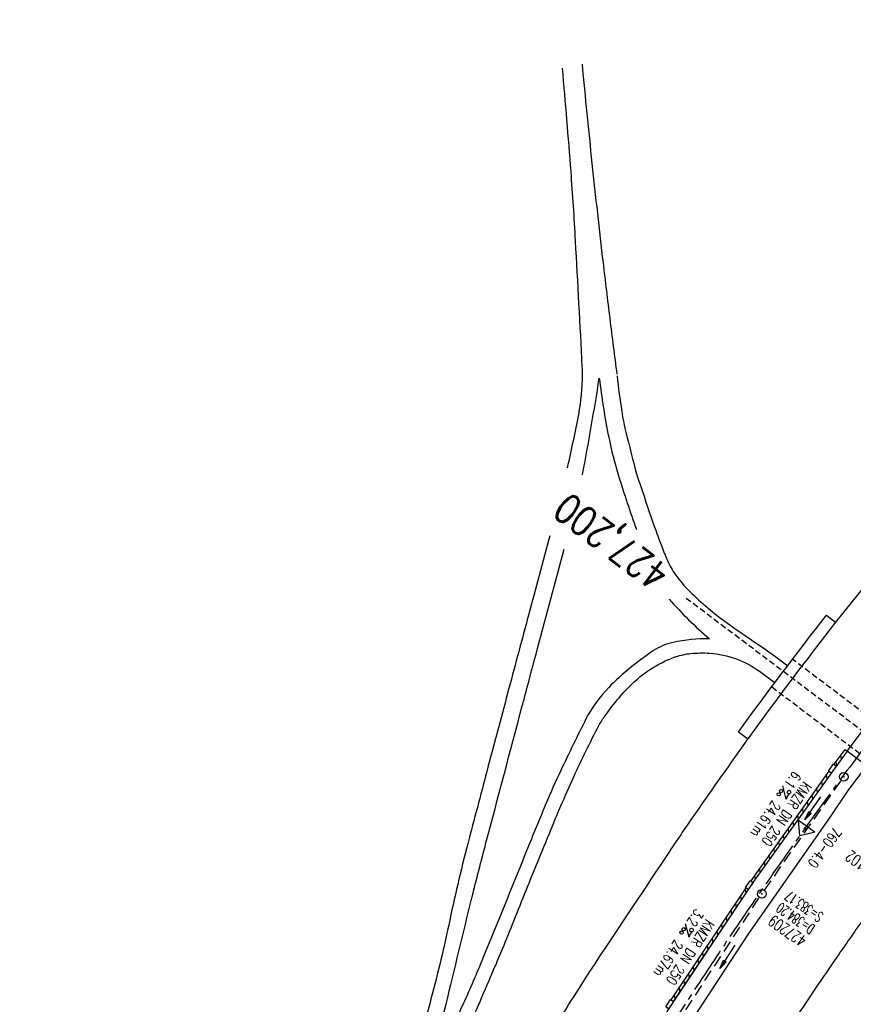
# Model space of a CAD drawing. Extents: x 450316 to 454644, y 428795 to 436505.
# Tile 36 of 256: x 452888 to 453032, y 430889 to 431059. Entities that reach past the tile are written whole.
import ezdxf
from ezdxf.enums import TextEntityAlignment as Align

# ---------------------------------------------------------------- set-up
doc = ezdxf.new("R2010")
doc.units = 0
doc.header["$LTSCALE"] = 2
doc.header["$MEASUREMENT"] = 0
for name, pattern in [('ACHSE', [5.5, 4, -0.5, 0.5, -0.5]), ('AUSGEZOGEN', [0]), ('GESTRICH-X2', [1.5, 1, -0.5]), ('GESTRICHELT', [0.75, 0.5, -0.25])]:
    doc.linetypes.add(name, pattern=pattern)
doc.layers.get('0').update_dxf_attribs({"linetype": 'CONTINUOUS'})
for name, color, linetype in [('ACHSETOP', 1, 'ACHSE'), ('BAUWO', 1, 'CONTINUOUS'), ('BAUWUTOP', 1, 'GESTRICHELT'), ('FBR', 8, 'CONTINUOUS'), ('HEKTOM', 1, 'GESTRICHELT'), ('KANAL', 7, 'GESTRICH-X2'), ('Netzknoten_PKT', 7, 'CONTINUOUS'), ('Netzknoten_PKT-NR', 7, 'CONTINUOUS'), ('Netzknoten_SIGNATUR', 7, 'CONTINUOUS'), ('PFEIL', 7, 'CONTINUOUS'), ('RINNE', 8, 'CONTINUOUS'), ('SCHACHTNR', 6, 'CONTINUOUS'), ('TEXTO', 4, 'CONTINUOUS'), ('TEXTU', 4, 'CONTINUOUS'), ('WEG', 8, 'AUSGEZOGEN')]:
    doc.layers.add(name, color=color, linetype=linetype)
doc.styles.add('ROMANS', font='romans.shx', dxfattribs={"width": 0.8})

# ---------------------------------------------------------------- blocks, each defined once
blk = doc.blocks.new('PROM')
blk.add_line((1.57, 1.82), (0.02, 0.02))
for centre, radius in [((0.32, 1.51), 0.317), ((0.94, 0.29), 0.283), ((1.64, 0.29), 0.283)]:
    blk.add_circle(centre, radius)
blk.add_arc((0.99, 2.68), 1.03, 239.1414, 303.3549)
blk = doc.blocks.new('PFEIL2')
at = {"color": 0}
for p, q in [((0.88, 0), (-2.4, -0.01)), ((0.88, -0.27), (0.88, 0.28)), ((0.88, 0.28), (2.43, 0.01)), ((0.91, 0.27), (0.88, 0.26)), ((0.97, 0.26), (0.88, 0.25)), ((1.02, 0.25), (0.88, 0.23)), ((1.07, 0.24), (0.88, 0.21)), ((1.13, 0.23), (0.88, 0.19)), ((1.18, 0.22), (0.88, 0.17)), ((1.24, 0.21), (0.88, 0.15)), ((1.29, 0.21), (0.88, 0.14)), ((1.34, 0.2), (0.88, 0.12)), ((1.4, 0.19), (0.88, 0.1)), ((1.45, 0.18), (0.88, 0.08)), ((1.51, 0.17), (0.88, 0.06)), ((1.56, 0.16), (0.88, 0.04)), ((1.61, 0.15), (0.88, 0.02)), ((1.67, 0.14), (0.88, 0.01)), ((1.72, 0.13), (0.88, -0.01)), ((1.78, 0.12), (0.88, -0.03)), ((1.83, 0.11), (0.88, -0.05)), ((1.88, 0.1), (0.88, -0.07)), ((1.94, 0.09), (0.88, -0.09)), ((2.05, 0.08), (0.88, -0.12)), ((1.99, 0.08), (0.88, -0.11)), ((2.1, 0.07), (0.88, -0.14)), ((2.15, 0.06), (0.88, -0.16)), ((2.21, 0.05), (0.88, -0.18)), ((2.26, 0.04), (0.88, -0.2)), ((2.32, 0.03), (0.88, -0.22)), ((2.37, 0.02), (0.88, -0.23)), ((2.42, 0.01), (0.88, -0.25)), ((2.43, 0.01), (0.88, -0.27))]:
    blk.add_line(p, q, dxfattribs=at)
blk = doc.blocks.new('GST')
at = {"color": 0}
blk.add_circle((0, 0), 0.75, dxfattribs=at)
blk.add_point((0, 0), dxfattribs=at)
blk = doc.blocks.new('PKT')
at = {"color": 0}
blk.add_circle((0, 0), 0.15, dxfattribs=at)
blk.add_point((0, 0), dxfattribs=at)
blk = doc.blocks.new('Station_Netzknoten')
at = {"layer": 'Netzknoten_SIGNATUR'}
for p, q in [((-1.75, 0.5), (1.75, 0.5)), ((0, -1.5), (-1.75, 0.5)), ((0, -1.5), (1.75, 0.5))]:
    blk.add_line(p, q, dxfattribs=at)
blk.add_point((0, 0), dxfattribs=at)

msp = doc.modelspace()

# ---------------------------------------------------------------- linework, layer by layer
for points in [[(453028.63, 430929.96), (453027.74, 430928.75), (453027.27, 430929.1), (453028.16, 430930.31)], [(453014.29, 430909.89), (453013.44, 430908.65), (453012.96, 430908.99), (453013.82, 430910.22)], [(453000.53, 430889.36), (452999.71, 430888.1), (452999.22, 430888.42), (453000.04, 430889.68)]]:
    msp.add_lwpolyline(points, close=True)
at = {"layer": 'ACHSETOP', "flags": 128}
msp.add_lwpolyline([(451271.77, 435019.04, -0.000001), (451272.37, 435018.35, -0.000032), (451272.39, 435018.33), (451288.79, 434999.46, -0.000002), (451296.99, 434990.03, 0.000007), (451305.2, 434980.6, 0.000007), (451313.4, 434971.16, -0.000007), (451321.6, 434961.73, -0.000007), (451329.8, 434952.3, 0.000007), (451338, 434942.87, 0.000007), (451346.21, 434933.43, -0.000007), (451354.41, 434924, -0.000007), (451362.61, 434914.57, 0.000011), (451370.81, 434905.14, 0.000001), (451379.01, 434895.7, 0.000001), (451387.22, 434886.27), (451403.62, 434867.4), (451420.02, 434848.54), (451436.43, 434829.67, -0.000013), (451444.63, 434820.24, 0.000007), (451452.83, 434810.81, 0.000007), (451461.03, 434801.38, -0.000007), (451469.24, 434791.94, -0.000007), (451477.44, 434782.51, 0.000007), (451485.64, 434773.08, 0.000007), (451493.84, 434763.64, -0.000007), (451502.04, 434754.21, -0.000007), (451510.25, 434744.78, 0.000007), (451518.45, 434735.35, 0.000007), (451526.65, 434725.91, -0.000007), (451534.85, 434716.48, -0.000007), (451543.05, 434707.05, 0.000011), (451551.26, 434697.61, 0.000001), (451559.46, 434688.18, 0.000001), (451567.66, 434678.75), (451584.07, 434659.88, -0.000001), (451592.27, 434650.45, -0.000001), (451600.47, 434641.02, -0.000011), (451608.67, 434631.59, 0.000013), (451616.87, 434622.15), (451633.28, 434603.29), (451649.68, 434584.42, -0.000013), (451657.88, 434574.99, 0.000007), (451666.09, 434565.56, 0.000007), (451674.29, 434556.12, -0.000007), (451682.49, 434546.69, -0.000007), (451690.69, 434537.26, 0.000006), (451698.89, 434527.83), (451715.3, 434508.96, -0.000015), (451721.01, 434502.39, 0.000008), (451726.72, 434495.82, 0.000958), (451727.52, 434494.91, 0.000181), (451731.72, 434490.11, 0.003894), (451738.18, 434482.87, 0.00247), (451748.5, 434471.58, 0.003793), (451756.23, 434463.34, 0.003129), (451765.74, 434453.48, 0.00313), (451774.53, 434444.59, 0.003132), (451783.43, 434435.81, 0.003134), (451792.43, 434427.15, 0.003132), (451801.55, 434418.59, 0.003131), (451810.77, 434410.15, 0.00313), (451820.1, 434401.83, 0.003133), (451829.54, 434393.62, 0.003138), (451839.07, 434385.54, 0.003131), (451848.69, 434377.58, 0.003125), (451858.43, 434369.73, 0.003124), (451868.27, 434362, 0.00313), (451878.19, 434354.41, 0.003138), (451888.2, 434346.95, 0.003133), (451898.32, 434339.59, 0.003131), (451908.52, 434332.37, 0.003131), (451918.82, 434325.28, 0.003132), (451929.21, 434318.32, 0.003136), (451939.67, 434311.49, 0.00313), (451950.21, 434304.8, 0.003123), (451960.86, 434298.22, 0.003128), (451971.59, 434291.78, 0.003137), (451982.37, 434285.49, 0.003139), (451993.23, 434279.33, 0.003133), (452004.2, 434273.3, 0.003123), (452015.23, 434267.41, 0.003125), (452026.32, 434261.66, 0.003132), (452037.5, 434256.05, 0.003138), (452048.73, 434250.58, 0.003134), (452060.02, 434245.26, 0.003122), (452071.41, 434240.07, 0.003127), (452083.62, 434234.69, 0.003578), (452094.35, 434230.12, 0.002702), (452108.41, 434224.35, 0.004189), (452117.53, 434220.76, 0.00053), (452126.34, 434217.38, 0.001569), (452129.32, 434216.25, 0.000008), (452135.11, 434214.08, -0.000025), (452140.91, 434211.9), (452164.31, 434203.12, 0.000006), (452176.02, 434198.73, -0.000007), (452187.72, 434194.34), (452211.13, 434185.56), (452234.54, 434176.78, -0.000012), (452246.24, 434172.39, 0.000007), (452257.94, 434168, 0.000002), (452265.75, 434165.08, 0.000001), (452281.35, 434159.22, 0.000005), (452293.05, 434154.83, -0.000007), (452304.76, 434150.44, -0.000019), (452316.46, 434146.05, 0.000015), (452328.17, 434141.66, 0.000002), (452338.1, 434137.94, 0.000001), (452351.57, 434132.88, 0.000004), (452363.28, 434128.49, -0.000006), (452374.98, 434124.1, -0.00002), (452386.68, 434119.71, 0.00002), (452398.39, 434115.32, 0.000006), (452410.09, 434110.93, -0.000004), (452421.8, 434106.54, -0.000001), (452435.27, 434101.49, -0.000002), (452445.2, 434097.76, -0.000015), (452456.91, 434093.37, 0.000019), (452468.61, 434088.98, 0.000007), (452480.31, 434084.59, -0.000006), (452492.02, 434080.2, -0.000002), (452503.72, 434075.81, 0.000002), (452515.42, 434071.42, 0.000006), (452527.13, 434067.03, -0.000007), (452538.83, 434062.64, -0.000019), (452550.54, 434058.25, 0.000015), (452562.24, 434053.86, 0.000002), (452572.17, 434050.13, 0.000001), (452585.65, 434045.08, 0.000004), (452597.35, 434040.69, -0.000006), (452609.05, 434036.3, -0.00002), (452620.76, 434031.91, 0.00002), (452632.46, 434027.52, 0.000006), (452644.17, 434023.13, -0.000004), (452655.87, 434018.74, -0.000001), (452669.35, 434013.68, -0.000002), (452679.28, 434009.96, -0.000015), (452690.98, 434005.57, 0.000014), (452702.68, 434001.18, 0.000011), (452714.39, 433996.79, -0.000001), (452726.09, 433992.4, -0.000007), (452735.03, 433989.04, -0.000005), (452748.18, 433984.11, -0.000156), (452748.22, 433984.1, -0.000005), (452749.5, 433983.61, -0.004183), (452758.69, 433980.07, -0.002721), (452772.75, 433974.43, -0.005081), (452782.77, 433970.22, -0.003908), (452795.7, 433964.52, -0.003912), (452807.05, 433959.3, -0.003907), (452818.33, 433953.9, -0.003903), (452829.52, 433948.33, -0.003904), (452840.62, 433942.58, -0.003907), (452851.63, 433936.66, -0.003909), (452862.54, 433930.57, -0.003906), (452873.35, 433924.31, -0.003899), (452884.08, 433917.88, -0.003907), (452894.71, 433911.27, -0.003917), (452905.21, 433904.52, -0.003914), (452915.61, 433897.6, -0.003904), (452925.91, 433890.51, -0.003895), (452936.11, 433883.25, -0.003902), (452946.17, 433875.85, -0.003909), (452956.12, 433868.3, -0.003904), (452965.96, 433860.58, -0.003908), (452975.67, 433852.7, -0.00391), (452985.26, 433844.69, -0.003909), (452994.72, 433836.52, -0.003908), (453004.05, 433828.2, -0.003902), (453013.25, 433819.74, -0.003901), (453022.32, 433811.14, -0.003907), (453031.26, 433802.39, -0.003913), (453040.05, 433793.51, -0.003909), (453048.99, 433784.19, -0.00418), (453057.22, 433775.34, -0.003621), (453064.8, 433766.92, -0.003001), (453073.81, 433756.65, -0.003775), (453082.93, 433745.95, -0.004894), (453089.82, 433737.59, -0.004962), (453096.58, 433729.04, -0.003805), (453105.2, 433717.74, -0.003005), (453113.36, 433706.73, -0.003643), (453119.97, 433697.57, -0.004174), (453127.23, 433687.17, -0.004295), (453134.1, 433676.95, -0.003507), (453140.02, 433667.85, -0.002688), (453147.59, 433655.9, -0.003695), (453155.36, 433643.25, -0.00538), (453160.55, 433634.47, -0.005332), (453165.53, 433625.6, -0.003667), (453172.54, 433612.58, -0.002679), (453179.1, 433600.02, -0.003501), (453183.99, 433590.35, -0.004313), (453189.2, 433579.67, -0.003909), (453194.74, 433567.79, -0.003909), (453199.85, 433556.38, -0.003909), (453204.78, 433544.89, -0.003903), (453209.81, 433532.66, -0.004384), (453214.1, 433521.7, -0.003423), (453219.66, 433506.82, -0.005955), (453222.69, 433498.22, -0.000145), (453225.57, 433489.74, -0.000252), (453227.22, 433484.85, -0.000085), (453230.06, 433476.42, -0.000405), (453230.66, 433474.65, -0.003646), (453233.57, 433465.74, 0.00217), (453238.42, 433450.76, 0.000006), (453242.33, 433438.88, -0.000007), (453246.23, 433427.01, -0.000012), (453250.13, 433415.13, 0.000009), (453254.03, 433403.26, 0.003001), (453258.01, 433391.4, -0.003002), (453261.98, 433379.55, -0.003008), (453265.82, 433367.65, 0.003009), (453269.65, 433355.76, 0.00001), (453273.55, 433343.88, -0.000019), (453277.45, 433332.01), (453285.26, 433308.26, 0.000005), (453289.16, 433296.38, -0.000004), (453293.06, 433284.51, -0.000001), (453297.41, 433271.27, -0.000001), (453300.87, 433260.76, -0.00001), (453304.77, 433248.88, 0.000008), (453308.67, 433237.01, 0.000011), (453312.58, 433225.13, -0.000004), (453316.48, 433213.26, -0.000007), (453317.96, 433208.76, -0.000002), (453324.28, 433189.51, -0.00006), (453324.75, 433188.09, 0.000004), (453325.21, 433186.68, 0.001409), (453327.81, 433178.86, 0.000842), (453332.21, 433165.79, 0.002106), (453335.59, 433155.93, 0.001506), (453340.42, 433142.18, 0.001603), (453344.59, 433130.55, 0.001566), (453348.93, 433118.67, 0.00157), (453353.28, 433106.99, 0.001563), (453357.73, 433095.28, 0.001555), (453362.24, 433083.61, 0.001558), (453366.82, 433071.99, 0.001562), (453371.48, 433060.39, 0.001561), (453376.21, 433048.82, 0.001565), (453381.01, 433037.27, 0.001565), (453385.88, 433025.76, 0.001563), (453390.82, 433014.29, 0.001561), (453395.84, 433002.83, 0.001559), (453400.93, 432991.41, 0.00156), (453406.08, 432980.03, 0.001563), (453411.31, 432968.67, 0.001565), (453416.61, 432957.35, 0.001562), (453421.98, 432946.08, 0.001558), (453427.42, 432934.81, 0.001559), (453432.94, 432923.58, 0.001564), (453438.52, 432912.41, 0.001566), (453444.16, 432901.27, 0.001564), (453449.89, 432890.15, 0.001558), (453455.36, 432879.68, 0.001394), (453461.54, 432868.03, 0.001724), (453468.57, 432854.96, 0.002516), (453473.46, 432846.05, 0.001346), (453478.16, 432837.66, 0.000835), (453485.79, 432824.15, 0.000825), (453493.39, 432810.79, 0.001335), (453498.13, 432802.56, 0.002522), (453503.26, 432793.8, 0.001723), (453510.87, 432781.05, 0.001395), (453517.7, 432769.77, 0.001557), (453523.88, 432759.7, 0.001564), (453531.45, 432747.52, 0.002105), (453537.15, 432738.52, 0.001027), (453545.2, 432725.95, 0.001523), (453550.68, 432717.5, 0.000001), (453550.84, 432717.26, 0.000124), (453550.84, 432717.26, 0.000024), (453557.6, 432706.91, -0.000007), (453564.35, 432696.57, -0.000001), (453571.19, 432686.1, 0.000005), (453578.03, 432675.64, 0.000012), (453584.86, 432665.17, -0.000012), (453591.7, 432654.7, -0.000004), (453598.53, 432644.24, 0.000004), (453605.37, 432633.77, 0.000001), (453612.2, 432623.31, -0.000001), (453619.04, 432612.84, -0.000004), (453625.87, 432602.38, 0.000003), (453632.71, 432591.91), (453646.38, 432570.98, -0.000014), (453650.94, 432564, -0.000007), (453660.05, 432550.05, -0.002465), (453666.82, 432539.57, 0.002471), (453673.57, 432529.12, 0.002497), (453680.47, 432518.67, -0.002488), (453687.39, 432508.18, -0.000003), (453694.22, 432497.72, 0.000006), (453701.06, 432487.25), (453714.73, 432466.32, -0.000006), (453721.57, 432455.86, 0.000006), (453728.4, 432445.39, 0.000183), (453728.47, 432445.28, -0.000027), (453728.97, 432444.52, -0.003905), (453733.99, 432436.71, -0.002472), (453741.77, 432424.27, -0.005163), (453747.3, 432415.1, -0.003867), (453754.47, 432402.74, -0.003958), (453760.53, 432391.89, -0.003913), (453766.49, 432380.82, -0.003903), (453772.25, 432369.72, -0.003904), (453777.83, 432358.53, -0.003901), (453783.48, 432346.73, -0.004288), (453788.46, 432335.91, -0.003523), (453794.25, 432322.76, -0.004762), (453798.38, 432312.96, -0.001651), (453802.11, 432303.78, -0.002689), (453804.34, 432298.12, -0.001542), (453805.53, 432295.04, -0.000893), (453807.56, 432289.71, -0.005639), (453811.07, 432280.12, -0.003891), (453815.88, 432266.14, -0.00573), (453819.49, 432254.95, -0.005082), (453823.29, 432242.26, -0.004537), (453827.3, 432227.85, -0.006762), (453829.77, 432218.12, -0.001828), (453832.34, 432207.23, -0.002855), (453833.92, 432200.25, -0.000688), (453834.59, 432197.18, -0.000614), (453835.33, 432193.75, -0.005087), (453837.35, 432183.82, -0.003463), (453840.08, 432169.2, -0.004355), (453841.88, 432158.58, -0.003298), (453844.05, 432144.52, -0.003873), (453845.96, 432130.87, -0.004703), (453847.34, 432119.6, -0.004431), (453848.68, 432106.66, -0.004859), (453849.68, 432094.85, -0.001971), (453850.76, 432079.75, -0.003754), (453851.23, 432071.81, -0.000235), (453851.27, 432071.06, -0.000154), (453851.33, 432069.9, -0.005004), (453851.76, 432059.36, -0.003657), (453852.1, 432044.92, -0.006284), (453852.13, 432034.65, -0.00442), (453851.87, 432020.06, -0.004496), (453851.36, 432005.74, -0.005961), (453850.74, 431994.95, -0.004032), (453849.63, 431980.54, -0.005521), (453848.62, 431970.04, -0.000545), (453848.17, 431965.89, -0.00099), (453847.92, 431963.6, -0.002817), (453847.08, 431956.57, -0.001743), (453845.62, 431945.22, -0.004295), (453844.13, 431934.59, -0.003233), (453841.93, 431920.5, -0.003719), (453839.9, 431908.59, -0.003474), (453837.54, 431895.88, -0.003471), (453834.93, 431882.78, -0.003984), (453832.48, 431871.4, -0.002961), (453829.25, 431857.36, -0.00403), (453826.74, 431847.07, -0.001132), (453824.96, 431840.11, -0.001603), (453823.67, 431835.21, -0.002375), (453822.37, 431830.36, -0.001541), (453820.3, 431822.92, -0.005811), (453817.74, 431814.24, -0.003321), (453813, 431799.15, -0.004369), (453808.95, 431786.93, -0.004589), (453804.89, 431775.36, -0.004977), (453800.13, 431762.59, -0.00596), (453795.93, 431752.02, -0.002426), (453790.61, 431739.3, -0.004094), (453787.37, 431731.79, -0.000338), (453786.71, 431730.31, -0.000388), (453786.14, 431729.02, -0.004625), (453782.63, 431721.36, -0.002368), (453775.59, 431706.51, -0.004069), (453770.2, 431695.52, -0.003863), (453764.34, 431684.03, -0.004659), (453758.24, 431672.55, -0.005048), (453752.4, 431662.07, -0.002758), (453744.86, 431649, -0.004203), (453739.78, 431640.49, -0.000453), (453738.55, 431638.46, -0.00049), (453737.41, 431636.59, -0.004121), (453733.36, 431630.11, -0.00246), (453726.45, 431619.35, -0.006277), (453720.59, 431610.57, -0.004581), (453712.3, 431598.73, -0.005038), (453704.6, 431588.16, -0.005528), (453697.38, 431578.67, -0.004083), (453688.22, 431567.1, -0.005886), (453681.7, 431559.21, -0.001219), (453676.74, 431553.36, -0.002238), (453674.01, 431550.2, -0.001962), (453670.56, 431546.26, -0.001297), (453665.3, 431540.34, -0.004313), (453658.17, 431532.48, -0.003182), (453648.34, 431521.97, -0.004167), (453639.22, 431512.51, -0.00462), (453630.85, 431504.12, -0.002727), (453619.91, 431493.48, -0.004271), (453612.84, 431486.78, -0.000068), (453609.88, 431484.03, -0.000648), (453609.57, 431483.75, -0.000003), (453600.64, 431475.49, -0.000005), (453594.49, 431469.8), (453576.13, 431452.83), (453557.78, 431435.85), (453539.42, 431418.88), (453521.07, 431401.91, 0.000001), (453511.89, 431393.42, 0.000001), (453502.71, 431384.94, 0.000013), (453493.53, 431376.45, -0.000013), (453484.35, 431367.96, 0), (453475.18, 431359.48, 0), (453466, 431350.99), (453447.64, 431334.02, 0.000001), (453438.46, 431325.53, 0.000001), (453429.29, 431317.04, 0.000013), (453420.11, 431308.56, -0.000007), (453410.93, 431300.07, -0.000004), (453403.53, 431293.23, -0.000002), (453392.58, 431283.1, -0.00001), (453383.4, 431274.61, 0.000015), (453374.22, 431266.13, 0.000014), (453365.04, 431257.64, -0.000013), (453355.86, 431249.15, 0), (453343.63, 431237.84, -0.000001), (453337.51, 431232.18), (453319.15, 431215.21, 0.000001), (453309.98, 431206.72, 0.000001), (453300.8, 431198.24, 0.000013), (453291.62, 431189.75, -0.000013), (453282.44, 431181.26, -0.000001), (453273.27, 431172.78, -0.000001), (453264.09, 431164.29), (453245.73, 431147.32), (453227.38, 431130.34), (453209.02, 431113.37, 0.000014), (453199.84, 431104.89, -0.000009), (453190.66, 431096.4, -0.000019), (453181.49, 431087.91, 0.000019), (453172.31, 431079.43, 0.000009), (453163.13, 431070.94, -0.000008), (453153.95, 431062.45), (453135.6, 431045.48, 0.000009), (453134.86, 431044.8, 0.000002), (453130.42, 431040.69, 0.002804), (453126.11, 431036.66, 0.001372), (453117.38, 431028.36, 0.005333), (453110.16, 431021.31, 0.003613), (453099.69, 431010.7, 0.004216), (453091.36, 431002.01, 0.003913), (453082.55, 430992.5, 0.00391), (453074.2, 430983.2, 0.003911), (453066, 430973.77, 0.003912), (453057.94, 430964.21, 0.003915), (453050.03, 430954.53, 0.00391), (453042.29, 430944.73, 0.003905), (453034.68, 430934.8, 0.003908), (453027.23, 430924.75, 0.003912), (453019.95, 430914.6, 0.003918), (453012.83, 430904.33, 0.003918), (453005.87, 430893.95, 0.003907), (452999.07, 430883.47, 0.0039), (452992.43, 430872.86, 0.003908), (452985.95, 430862.15, 0.00392), (452979.66, 430851.37, 0.00392), (452973.54, 430840.5, 0.003904), (452967.57, 430829.49, 0.003903), (452961.77, 430818.39, 0.003916), (452956.17, 430807.24, 0.00392), (452950.74, 430796, 0.00391), (452945.47, 430784.65, 0.003904), (452940.39, 430773.22, 0.00391), (452935.48, 430761.73, 0.003913), (452930.76, 430750.17, 0.003909), (452926.22, 430738.51, 0.003913), (452921.86, 430726.79, 0.003918), (452917.69, 430715.02, 0.003913), (452913.7, 430703.18, 0.003909), (452909.89, 430691.26, 0.003904), (452906.27, 430679.29, 0.003908), (452902.84, 430667.28, 0.003914), (452899.6, 430655.21, 0.003911), (452896.55, 430643.09, 0.003914), (452893.69, 430630.91, 0.003917), (452891.02, 430618.71, 0.003911), (452890.73, 430617.31, 0.000237), (452886.25, 430594.17, 0.007575), (452884.76, 430585.79, 0.003906), (452882.25, 430569.49)], format="xyb", dxfattribs=at)
at = {"layer": 'BAUWO'}
msp.add_lwpolyline([(453013.34, 430934.63), (453011.74, 430935.82, -0.008), (453026.92, 430955.95), (453028.5, 430954.76)], format="xyb", dxfattribs=at)
at = {"layer": 'BAUWO', "flags": 128}
msp.add_lwpolyline([(453035.26, 430938.84), (453038.56, 430936.28), (453033.83, 430930.02), (453030.51, 430932.53)], close=True, dxfattribs=at)
at = {"layer": 'BAUWO'}
msp.add_arc((453622.42, 430491.89), 752.99, 142.06899, 143.98658, dxfattribs=at)
at = {"layer": 'BAUWUTOP'}
for p, q in [((453051.61, 430925.31), (453021.09, 430948.35)), ((453017.52, 430943.6), (453048.04, 430920.52))]:
    msp.add_line(p, q, dxfattribs=at)
at = {"layer": 'FBR', "flags": 128}
for points in [[(453276.71, 431178.63, -0.000118), (453287.06, 431188.26, -0.000276), (453291.49, 431192.36, -0.000001), (453311.41, 431210.82, -0.000243), (453311.47, 431210.88, -0.000468), (453320.71, 431219.4, 0.000406), (453331.34, 431229.21, 0.000197), (453340.22, 431237.43, -0.00015), (453349.11, 431245.64, -0.000461), (453368.01, 431263.09, 0.000541), (453384.11, 431277.95, 0.000242), (453392.43, 431285.66, -0.000279)], [(453575.99, 431475.69, -0.000002), (453561.64, 431462.4, -0.000009)], [(453418.1, 431283.16, -0.000853), (453407.56, 431273.37, -0.000064), (453397.19, 431263.77, -0.000084), (453389.3, 431256.47, -0.000204), (453382.45, 431250.14, 0.000155), (453373.4, 431241.79, 0.001433), (453363.02, 431232.14, -0.002118), (453355.99, 431225.62, -0.000322), (453355.81, 431225.46, -0.000003), (453339.08, 431210.12, -0.000167), (453338.06, 431209.18, -0.00004), (453333.83, 431205.31)], [(453040.94, 430914.31, 0.000446), (453040, 430913.04, 0.004406), (453039.9, 430912.91, 0.001432), (453032.02, 430901.75, 0.002636), (453027.79, 430895.66, 0.004092), (453020.55, 430884.92, 0.004443), (453014.05, 430874.91, 0.003233), (453009.39, 430867.5, 0.002415), (453003.27, 430857.51, 0.003535), (452996.38, 430845.95, 0.004458), (452991.07, 430836.7, 0.005081), (452986.1, 430827.67, 0.003705), (452979.51, 430815.16, 0.002985), (452973.74, 430803.85, 0.003235), (452968.55, 430793.36, 0.004469), (452963.09, 430781.87, 0.004322), (452957.65, 430769.89, 0.004389), (452952.72, 430758.52, 0.0043), (452947.89, 430746.82, 0.003781), (452943.15, 430734.77, 0.003892), (452938.72, 430722.99, 0.003623), (452934.47, 430711.17, 0.004285), (452931.03, 430701.11, 0.003999)]]:
    msp.add_lwpolyline(points, format="xyb", dxfattribs=at)
for points in [[(453129.93, 431063.2), (453117.46, 431051.64), (453112.76, 431047.23), (453108.1, 431042.77), (453101.72, 431036.58), (453095.4, 431030.35), (453091.03, 431025.98), (453086.71, 431021.57), (453082.13, 431016.8), (453077.6, 431012), (453073.06, 431007.11), (453068.57, 431002.19), (453064.69, 430997.88), (453060.14, 430992.71), (453045.8, 430975.95), (453042.65, 430972.22), (453039.54, 430968.46), (453034, 430961.63), (453028.5, 430954.76)], [(453030.51, 430932.53), (453028.06, 430929.21), (453014.25, 430909.85), (452999.84, 430888.33), (452986.28, 430866.58), (452973.51, 430844.59), (452962.92, 430824.98), (452951.22, 430801.65), (452940.87, 430779.37), (452930.72, 430755.62), (452921.84, 430732.77), (452912.39, 430705.98)], [(453033.83, 430930.02), (453030.61, 430925.73), (453027.47, 430921.02), (453013.49, 430901.1), (453001.19, 430882.3), (452990.86, 430865.65), (452978.28, 430844.08), (452965.56, 430820.58), (452954.69, 430798.87), (452943.91, 430775.53), (452934.01, 430752.05), (452925.51, 430730.04), (452917.1, 430706.31)]]:
    msp.add_lwpolyline(points, dxfattribs=at)
at = {"layer": 'FBR'}
msp.add_lwpolyline([(453013.34, 430934.63, 0.002556), (453004.34, 430921.83, 0.005), (452999.84, 430915.22, 0.000166), (452987.13, 430896.13, 0.003165), (452986.47, 430895.12, 0.004967), (452980.19, 430885.21, 0.003894), (452972.42, 430872.43, 0.003443), (452965.99, 430861.51, 0.004212), (452960.87, 430852.5, 0.004116), (452955.51, 430842.69, 0.003145), (452948.68, 430829.75, 0.003256), (452942.34, 430817.35, 0.004001), (452937.32, 430807.17, 0.004799), (452932.24, 430796.41, 0.003933), (452926.28, 430783.18, 0.003417), (452920.93, 430770.8, 0.003931), (452916.43, 430759.98, 0.004082), (452911.93, 430748.65, 0.003769), (452907.26, 430736.3, 0.003801), (452903.08, 430724.74, 0.003661), (452898.92, 430712.69, 0.004537), (452894.57, 430699.37, 0.004879)], format="xyb", dxfattribs=at)
at = {"layer": 'HEKTOM'}
msp.add_line((453034.69, 430934.81), (453002.72, 430958.88), dxfattribs=at)
at = {"layer": 'KANAL'}
for p, q in [((453016.22, 430908.53), (453029.47, 430927.47)), ((453002.69, 430887.94), (453015.38, 430907.31))]:
    msp.add_line(p, q, dxfattribs=at)
at = {"layer": 'RINNE'}
for p, q in [((453030.1, 430932.83), (453030.51, 430932.53)), ((453028.54, 430930.7), (453028.65, 430930.01)), ((453029.37, 430931.83), (453029.48, 430931.14)), ((453026.06, 430927.27), (453026.18, 430926.57)), ((453026.89, 430928.42), (453027, 430927.72)), ((453025.24, 430926.11), (453025.35, 430925.41)), ((453023.59, 430923.81), (453023.71, 430923.11)), ((453024.42, 430924.96), (453024.53, 430924.26)), ((453022.77, 430922.65), (453022.88, 430921.95)), ((453021.12, 430920.34), (453021.23, 430919.64)), ((453021.94, 430921.5), (453022.06, 430920.8)), ((453020.3, 430919.19), (453020.41, 430918.49)), ((453018.65, 430916.88), (453018.76, 430916.18)), ((453019.47, 430918.03), (453019.59, 430917.33)), ((453017.82, 430915.72), (453017.94, 430915.02)), ((453016.18, 430913.41), (453016.29, 430912.71)), ((453017, 430914.57), (453017.11, 430913.87)), ((453015.35, 430912.26), (453015.47, 430911.56)), ((453014.53, 430911.1), (453014.64, 430910.4)), ((453012.89, 430908.72), (453013.01, 430908)), ((453012.08, 430907.51), (453012.2, 430906.79)), ((453010.45, 430905.08), (453010.57, 430904.36)), ((453011.26, 430906.29), (453011.38, 430905.57)), ((453009.64, 430903.86), (453009.75, 430903.14)), ((453008.82, 430902.65), (453008.94, 430901.92)), ((453007.19, 430900.22), (453007.31, 430899.49)), ((453008.01, 430901.43), (453008.13, 430900.71)), ((453006.38, 430899), (453006.5, 430898.28)), ((453004.75, 430896.57), (453004.87, 430895.85)), ((453005.57, 430897.78), (453005.69, 430897.06)), ((453003.94, 430895.35), (453004.06, 430894.63)), ((453003.13, 430894.14), (453003.24, 430893.42)), ((453001.5, 430891.71), (453001.62, 430890.98)), ((453002.31, 430892.92), (453002.43, 430892.2)), ((453000.68, 430890.49), (453000.8, 430889.77))]:
    msp.add_line(p, q, dxfattribs=at)
for points in [[(453030.51, 430932.53), (453028.06, 430929.21), (453014.25, 430909.85), (453000.52, 430889.35)], [(453030.1, 430932.83), (453028.22, 430930.27)], [(453027.33, 430929.05), (453013.87, 430910.19)], [(453013.04, 430908.94), (453000.1, 430889.62)]]:
    msp.add_lwpolyline(points, dxfattribs=at)
at = {"layer": 'WEG', "flags": 128}
for points in [[(452984.78, 431051.01, 0.002871), (452986.49, 431033.86, 0.002871), (452988.4, 431016.73, 0.001613), (452989.56, 431007.12, 0.001613), (452990.78, 430997.52)], [(452990.81, 430997.22, 0.013703), (452991.62, 430991.11, 0.021629), (452992.4, 430987.28, 0.00105), (452993.87, 430981.46, 0.010722), (452994.02, 430980.9, 0.007844), (452994.96, 430977.97, 0.003432), (452997.24, 430971.31, 0.007373), (452998.46, 430967.98, 0.009447), (452999.5, 430965.41, 0.05497), (453000.9, 430962.94, 0.041614), (453003.32, 430960.1, 0.019285), (453006.47, 430957.22, 0.020483), (453009.63, 430954.75, 0.007607), (453014.7, 430951.23, -0.01178), (453017.96, 430948.94), (453020.26, 430947.23)], [(453006.78, 430951.91, 0.053804), (453000.48, 430951.27, 0.094131), (452997.13, 430949.86, 0.05166), (452989.38, 430943.5, 0.077589), (452985.46, 430938.08, 0.007319), (452981.1, 430929.18, 0.011286), (452978.49, 430923.31, 0.00315), (452974.94, 430914.66, -0.001531), (452967.69, 430896.84, -0.008425), (452964.28, 430888.93, -0.004232), (452957.1, 430873.35)], [(452975.91, 430910.43, -0.000485), (452977.26, 430913.73, -0.000334), (452979.77, 430919.86, -0.000822), (452980.8, 430922.34, -0.006396), (452981.11, 430923.07, -0.00092), (452983.36, 430928.11, -0.008382), (452985.44, 430932.52, -0.008236), (452987.69, 430936.94, -0.034153), (452988.74, 430938.63, -0.01724), (452991.16, 430941.74, -0.047321), (452994.81, 430945.37, -0.055075), (452998.51, 430947.78, -0.017717), (452999.72, 430948.34, -0.017337), (453001, 430948.82, -0.056528), (453003.5, 430949.36, -0.044106), (453006.76, 430949.41, -0.068013), (453011.39, 430948.42, -0.071598), (453015.36, 430946.3), (453018.06, 430944.32)], [(452946.26, 430847.95, -0.004834), (452947.7, 430850.6, -0.004668), (452956.35, 430865.84, 0.018737), (452958.4, 430869.7, 0.003862), (452961.35, 430875.93, 0.007221), (452962.86, 430879.3, 0.000031), (452964.98, 430884.23, -0.000042), (452966.56, 430887.9, -0.000056), (452969.06, 430893.7, 0.000148), (452970, 430895.9, 0.006393), (452971.76, 430900.13, -0.001513), (452975.91, 430910.43)]]:
    msp.add_lwpolyline(points, format="xyb", dxfattribs=at)
at = {"layer": 'WEG'}
for points in [[(452981.35, 431050.3, -0.003297), (452982.82, 431032.45, -0.004941), (452983.6, 431020.52, -0.000911), (452984.77, 430998.82, -0.014003), (452984.8, 430997.4, -0.04611), (452984.15, 430990.59, -0.009731), (452982.21, 430981.4, -0.00056)], [(452984.85, 430980.16, 0.007995), (452987.75, 430996.84)], [(452987.75, 430996.84, 0.018246), (452989.37, 430986.69, 0.027113), (452991.08, 430979.98, 0.009538), (452994.16, 430970.74, 0.013553)], [(452979.22, 430969.68, -0.000436), (452975.54, 430955.96, 0.000784), (452972.17, 430943.37, 0.000138), (452968.56, 430929.77, 0.000153), (452965.3, 430917.44, 0.012816), (452961.97, 430903.39, -0.013232), (452958.73, 430889.79, -0.016529), (452955.75, 430879.93, -0.018805), (452952.53, 430871.47, -0.004558), (452948.25, 430861.65, -0.004472), (452943.71, 430851.71, -0.001043)], [(452961.34, 430888.87, -0.002234), (452965.78, 430907.22, -0.004313), (452968.21, 430916.7, -0.00001), (452974.47, 430940.32, -0.0001), (452975.07, 430942.59, -0.000662), (452977.11, 430950.23, 0.000168), (452981.7, 430967.35, 0.018252)], [(452999.82, 430958.76, 0.041684), (453006.78, 430951.91)]]:
    msp.add_lwpolyline(points, format="xyb", dxfattribs=at)
msp.add_lwpolyline([(452957.1, 430873.35), (452961.34, 430888.87)], dxfattribs=at)

# ---------------------------------------------------------------- block references
for p, rotation in [((453029.9, 430928.1), 233.5991999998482), ((453015.8, 430907.93), 235.3646000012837)]:
    msp.add_blockref('GST', p, dxfattribs=dict(rotation=rotation))
at = {"layer": 'Netzknoten_PKT'}
msp.add_blockref('PKT', (453023.22, 430919.19), dxfattribs=at)
at = {"layer": 'Netzknoten_SIGNATUR', "rotation": 324.5995290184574}
msp.add_blockref('Station_Netzknoten', (453023.22, 430919.19), dxfattribs=at)
at = {"layer": 'PFEIL'}
for p, rotation in [((453024.59, 430922.68), 235.0429), ((453009.87, 430897.06), 236.7511)]:
    msp.add_blockref('PFEIL2', p, dxfattribs=dict(at, rotation=rotation))
at = {"layer": 'TEXTU'}
for p, rotation in [((453019.41, 430926.59), 235.0428999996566), ((453002.59, 430902.76), 236.7510999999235)]:
    msp.add_blockref('PROM', p, dxfattribs=dict(at, rotation=rotation))

# ---------------------------------------------------------------- texts
at = {"layer": 'HEKTOM', "style": 'ROMANS', "width": 0.8}
msp.add_text('427,200', height=5, rotation=143.0088, dxfattribs=at).set_placement((453000.25, 430963.88))
at = {"layer": 'Netzknoten_PKT-NR', "style": 'ROMANS', "width": 0.75}
msp.add_text('760-4.0', height=1.8, rotation=234.3189, dxfattribs=at).set_placement((453023.61, 430913.21), align=Align.RIGHT)
at = {"layer": 'SCHACHTNR', "style": 'ROMANS'}
for s, height, rotation, width, p in [('427102', 2, 144.0597, 0.7, (453036.96, 430911.33)), ('S=383.17', 1.8, 145.3646, 0.6, (453026.54, 430904.44)), ('D=384.20', 1.8, 145.3646, 0.6, (453025.1, 430902.37)), ('427209', 2, 145.3646, 0.7, (453023.7, 430900.31))]:
    msp.add_text(s, height=height, rotation=rotation, dxfattribs=dict(at, width=width)).set_placement(p)
at = {"layer": 'TEXTO', "style": 'ROMANS', "width": 0.75}
for rotation, p in [(235.0429, (453019.32, 430922.19)), (236.7511, (453002.7, 430898.32))]:
    msp.add_text('KMZR DN 250', height=1.8, rotation=rotation, dxfattribs=at).set_placement(p, align=Align.CENTER)
at = {"layer": 'TEXTU', "style": 'ROMANS', "width": 0.75}
for s, rotation, p in [('6.1', 235.0429, (453021.25, 430929.22)), ('24.61m', 235.0429, (453017.69, 430924.13)), ('3.2', 236.7511, (453004.36, 430905.47)), ('24.67m', 236.7511, (453000.82, 430900.12))]:
    msp.add_text(s, height=1.8, rotation=rotation, dxfattribs=at).set_placement(p)

doc.saveas('drawing.dxf')
